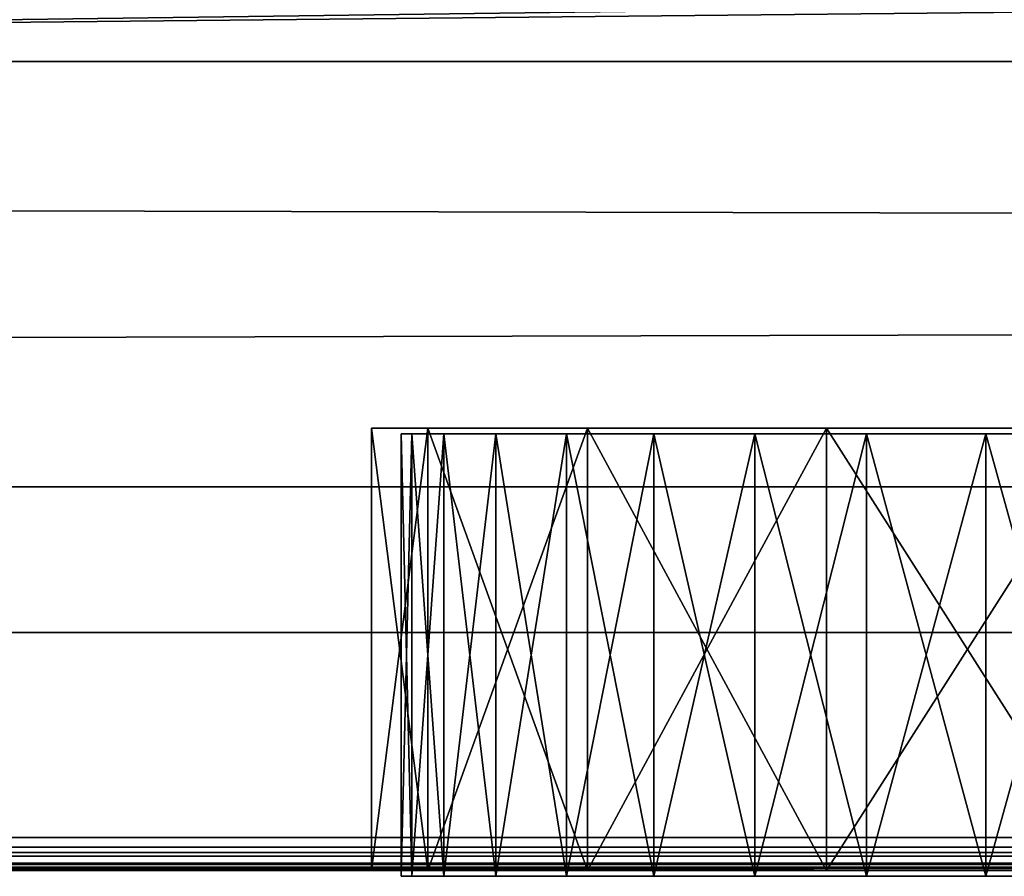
# Model space of a CAD drawing. Extents: x -219 to 381, y -9 to 31.
# Tile 11 of 256: x -7.73 to -4.39, y -8.78 to -5.87. Entities that reach past the tile are written whole.
import ezdxf

# ---------------------------------------------------------------- set-up
doc = ezdxf.new("R2010")
doc.units = 0
doc.header["$LTSCALE"] = 25.4
doc.layers.get('0').update_dxf_attribs({"color": 13, "linetype": 'CONTINUOUS'})

# ---------------------------------------------------------------- blocks, each defined once
blk = doc.blocks.new('IMPULSE-LED-S-8115_STL_1')
at = {"color": 7}
for p, q in [((376.9662, -6.0129, 185.6611), (-216.0338, -6.0129, 185.6611)), ((-216.0338, -6.0129, 180.9734), (376.9662, -6.0129, 180.9734)), ((376.9662, -6.0129, 185.6611), (-216.0338, -6.0129, 185.6611)), ((-216.0338, -6.0129, 180.9734), (376.9662, -6.0129, 180.9734)), ((-216.0338, -7.456, 185.6611), (376.9662, -7.456, 185.6611)), ((-216.0338, -7.456, 180.9734), (376.9662, -7.456, 180.9734)), ((-216.0338, -7.456, 185.6611), (376.9662, -7.456, 185.6611)), ((-216.0338, -7.456, 180.9734), (376.9662, -7.456, 180.9734))]:
    blk.add_line(p, q, dxfattribs=at)
at = {"color": 250}
for p, q in [((-6.5338, -7.2566, 199.2773), (-6.5338, -8.7566, 199.2773)), ((-6.3435, -7.2566, 198.3206), (-6.5338, -7.2566, 199.2773)), ((-6.5338, -7.2566, 199.2773), (-6.5338, -7.2566, 209.2773)), ((-6.5338, -7.2566, 209.2773), (-6.5338, -8.7566, 209.2773)), ((-6.5338, -7.2566, 199.2773), (-6.5338, -8.7566, 199.2773)), ((-6.5338, -7.2566, 209.2773), (-6.5338, -8.7566, 209.2773)), ((-6.5338, -7.2566, 209.2773), (-6.3435, -7.2566, 210.234)), ((-6.5338, -7.2566, 209.2773), (-6.3435, -7.2566, 210.234)), ((-6.5338, -7.2566, 199.2773), (-6.5338, -7.2566, 209.2773)), ((-6.3435, -7.2566, 198.3206), (-6.5338, -7.2566, 199.2773)), ((-6.3435, -8.7566, 198.3206), (-6.3435, -7.2566, 198.3206)), ((-6.3435, -8.7566, 198.3206), (-6.3435, -7.2566, 198.3206)), ((-5.8015, -7.2566, 197.5095), (-6.3435, -7.2566, 198.3206)), ((-6.3435, -8.7566, 210.234), (-6.3435, -7.2566, 210.234)), ((-6.3435, -7.2566, 210.234), (-5.8015, -7.2566, 211.045)), ((-6.3435, -8.7566, 210.234), (-6.3435, -7.2566, 210.234)), ((-6.3435, -7.2566, 210.234), (-5.8015, -7.2566, 211.045)), ((-5.8015, -7.2566, 197.5095), (-6.3435, -7.2566, 198.3206)), ((-5.8015, -8.7566, 197.5095), (-5.8015, -7.2566, 197.5095)), ((-5.8015, -8.7566, 197.5095), (-5.8015, -7.2566, 197.5095)), ((-4.9905, -7.2566, 196.9676), (-5.8015, -7.2566, 197.5095)), ((-5.8015, -8.7566, 211.045), (-5.8015, -7.2566, 211.045)), ((-5.8015, -7.2566, 211.045), (-4.9905, -7.2566, 211.587)), ((-5.8015, -8.7566, 211.045), (-5.8015, -7.2566, 211.045)), ((-5.8015, -7.2566, 211.045), (-4.9905, -7.2566, 211.587)), ((-4.9905, -7.2566, 196.9676), (-5.8015, -7.2566, 197.5095)), ((-4.9905, -8.7566, 196.9676), (-4.9905, -7.2566, 196.9676)), ((-4.9905, -8.7566, 196.9676), (-4.9905, -7.2566, 196.9676)), ((-4.0338, -7.2566, 196.7773), (-4.9905, -7.2566, 196.9676)), ((-4.9905, -8.7566, 211.587), (-4.9905, -7.2566, 211.587)), ((-4.9905, -7.2566, 211.587), (-4.0338, -7.2566, 211.7773)), ((-4.9905, -8.7566, 211.587), (-4.9905, -7.2566, 211.587)), ((-4.9905, -7.2566, 211.587), (-4.0338, -7.2566, 211.7773)), ((-4.0338, -7.2566, 196.7773), (-4.9905, -7.2566, 196.9676)), ((-217.0338, -7.9501, 180.3381), (378.9662, -7.9501, 180.3381)), ((-217.0338, -7.9501, 186.2964), (378.9662, -7.9501, 186.2964)), ((-217.0338, -7.9501, 180.3381), (378.9662, -7.9501, 180.3381)), ((-217.0338, -7.9501, 186.2964), (378.9662, -7.9501, 186.2964)), ((378.9662, -8.6456, 179.2573), (-217.0338, -8.6456, 179.2573)), ((378.9662, -8.6456, 179.2573), (-217.0338, -8.6456, 179.2573)), ((-217.0338, -8.6956, 179.2707), (378.9662, -8.6956, 179.2707)), ((-217.0338, -8.6956, 179.2707), (378.9662, -8.6956, 179.2707)), ((-217.0338, -8.7322, 179.3073), (378.9662, -8.7322, 179.3073)), ((-217.0338, -8.7322, 179.3073), (378.9662, -8.7322, 179.3073)), ((-217.0338, -8.7456, 179.3573), (378.9662, -8.7456, 179.3573)), ((-217.0338, -8.7456, 179.3573), (378.9662, -8.7456, 179.3573)), ((-6.3435, -8.7566, 198.3206), (-14.0338, -8.7456, 187.3773)), ((15.9662, -8.7456, 187.3773), (-14.0338, -8.7456, 187.3773)), ((-6.3435, -8.7566, 198.3206), (-14.0338, -8.7456, 187.3773)), ((15.9662, -8.7456, 187.3773), (-14.0338, -8.7456, 187.3773)), ((-14.0338, -8.7566, 0.2773), (15.9662, -8.7566, 0.2773)), ((15.9662, -8.7566, 179.1773), (-14.0338, -8.7566, 179.1773)), ((15.9662, -8.7566, 220.2773), (-14.0338, -8.7566, 220.2773)), ((-14.0338, -8.7566, 0.2773), (15.9662, -8.7566, 0.2773)), ((15.9662, -8.7566, 220.2773), (-14.0338, -8.7566, 220.2773)), ((15.9662, -8.7566, 179.1773), (-14.0338, -8.7566, 179.1773)), ((-6.5338, -8.7566, 199.2773), (-6.5338, -8.7566, 209.2773)), ((-6.5338, -8.7566, 209.2773), (-6.3435, -8.7566, 210.234)), ((-6.3435, -8.7566, 198.3206), (-6.5338, -8.7566, 199.2773)), ((-6.3435, -8.7566, 198.3206), (-6.5338, -8.7566, 199.2773)), ((-6.5338, -8.7566, 199.2773), (-6.5338, -8.7566, 209.2773)), ((-6.5338, -8.7566, 209.2773), (-6.3435, -8.7566, 210.234)), ((-5.8015, -8.7566, 197.5095), (-6.3435, -8.7566, 198.3206)), ((-6.3435, -8.7566, 210.234), (-5.8015, -8.7566, 211.045)), ((-5.8015, -8.7566, 197.5095), (-6.3435, -8.7566, 198.3206)), ((-6.3435, -8.7566, 210.234), (-5.8015, -8.7566, 211.045)), ((-4.9905, -8.7566, 196.9676), (-5.8015, -8.7566, 197.5095)), ((-5.8015, -8.7566, 211.045), (-4.9905, -8.7566, 211.587)), ((-4.9905, -8.7566, 196.9676), (-5.8015, -8.7566, 197.5095)), ((-5.8015, -8.7566, 211.045), (-4.9905, -8.7566, 211.587)), ((-4.0338, -8.7566, 196.7773), (-4.9905, -8.7566, 196.9676)), ((-4.9905, -8.7566, 211.587), (-4.0338, -8.7566, 211.7773)), ((-4.0338, -8.7566, 196.7773), (-4.9905, -8.7566, 196.9676)), ((-4.9905, -8.7566, 211.587), (-4.0338, -8.7566, 211.7773))]:
    blk.add_line(p, q, dxfattribs=at)
at = {"color": 253}
for p, q in [((-6.3973, -7.2766, 209.694), (-6.4338, -7.2766, 209.2773)), ((-6.4338, -7.2766, 209.2773), (-6.4338, -8.7766, 209.2773)), ((-6.4338, -7.2766, 209.2773), (-6.4338, -8.7766, 209.2773)), ((-6.4338, -7.2766, 209.2773), (-6.4338, -7.2766, 199.2773)), ((-6.4338, -7.2766, 199.2773), (-6.4338, -8.7766, 199.2773)), ((-6.4338, -7.2766, 199.2773), (-6.3973, -7.2766, 198.8605)), ((-6.4338, -7.2766, 199.2773), (-6.4338, -8.7766, 199.2773)), ((-6.4338, -7.2766, 199.2773), (-6.3973, -7.2766, 198.8605)), ((-6.4338, -7.2766, 209.2773), (-6.4338, -7.2766, 199.2773)), ((-6.3973, -7.2766, 209.694), (-6.4338, -7.2766, 209.2773)), ((-6.289, -7.2766, 210.0981), (-6.3973, -7.2766, 209.694)), ((-6.3973, -7.2766, 209.694), (-6.3973, -8.7766, 209.694)), ((-6.3973, -7.2766, 209.694), (-6.3973, -8.7766, 209.694)), ((-6.3973, -7.2766, 198.8605), (-6.3973, -8.7766, 198.8605)), ((-6.3973, -7.2766, 198.8605), (-6.289, -7.2766, 198.4564)), ((-6.3973, -7.2766, 198.8605), (-6.3973, -8.7766, 198.8605)), ((-6.3973, -7.2766, 198.8605), (-6.289, -7.2766, 198.4564)), ((-6.289, -7.2766, 210.0981), (-6.3973, -7.2766, 209.694)), ((-6.1122, -7.2766, 210.4773), (-6.289, -7.2766, 210.0981)), ((-6.289, -7.2766, 210.0981), (-6.289, -8.7766, 210.0981)), ((-6.289, -7.2766, 210.0981), (-6.289, -8.7766, 210.0981)), ((-6.289, -7.2766, 198.4564), (-6.289, -8.7766, 198.4564)), ((-6.289, -7.2766, 198.4564), (-6.1122, -7.2766, 198.0773)), ((-6.289, -7.2766, 198.4564), (-6.289, -8.7766, 198.4564)), ((-6.1122, -7.2766, 210.4773), (-6.289, -7.2766, 210.0981)), ((-6.289, -7.2766, 198.4564), (-6.1122, -7.2766, 198.0773)), ((-5.8723, -7.2766, 210.82), (-6.1122, -7.2766, 210.4773)), ((-6.1122, -7.2766, 210.4773), (-6.1122, -8.7766, 210.4773)), ((-6.1122, -7.2766, 210.4773), (-6.1122, -8.7766, 210.4773)), ((-6.1122, -7.2766, 198.0773), (-6.1122, -8.7766, 198.0773)), ((-6.1122, -7.2766, 198.0773), (-5.8723, -7.2766, 197.7346)), ((-6.1122, -7.2766, 198.0773), (-6.1122, -8.7766, 198.0773)), ((-5.8723, -7.2766, 210.82), (-6.1122, -7.2766, 210.4773)), ((-6.1122, -7.2766, 198.0773), (-5.8723, -7.2766, 197.7346)), ((-5.5765, -7.2766, 211.1158), (-5.8723, -7.2766, 210.82)), ((-5.8723, -7.2766, 210.82), (-5.8723, -8.7766, 210.82)), ((-5.8723, -7.2766, 210.82), (-5.8723, -8.7766, 210.82)), ((-5.8723, -7.2766, 197.7346), (-5.8723, -8.7766, 197.7346)), ((-5.8723, -7.2766, 197.7346), (-5.5765, -7.2766, 197.4388)), ((-5.8723, -7.2766, 197.7346), (-5.8723, -8.7766, 197.7346)), ((-5.5765, -7.2766, 211.1158), (-5.8723, -7.2766, 210.82)), ((-5.8723, -7.2766, 197.7346), (-5.5765, -7.2766, 197.4388)), ((-5.2338, -7.2766, 211.3557), (-5.5765, -7.2766, 211.1158)), ((-5.5765, -7.2766, 211.1158), (-5.5765, -8.7766, 211.1158)), ((-5.5765, -7.2766, 211.1158), (-5.5765, -8.7766, 211.1158)), ((-5.5765, -7.2766, 197.4388), (-5.5765, -8.7766, 197.4388)), ((-5.5765, -7.2766, 197.4388), (-5.2338, -7.2766, 197.1988)), ((-5.5765, -7.2766, 197.4388), (-5.5765, -8.7766, 197.4388)), ((-5.2338, -7.2766, 211.3557), (-5.5765, -7.2766, 211.1158)), ((-5.5765, -7.2766, 197.4388), (-5.2338, -7.2766, 197.1988)), ((-4.8546, -7.2766, 211.5325), (-5.2338, -7.2766, 211.3557)), ((-5.2338, -7.2766, 211.3557), (-5.2338, -8.7766, 211.3557)), ((-5.2338, -7.2766, 211.3557), (-5.2338, -8.7766, 211.3557)), ((-5.2338, -7.2766, 197.1988), (-5.2338, -8.7766, 197.1988)), ((-5.2338, -7.2766, 197.1988), (-4.8546, -7.2766, 197.022)), ((-5.2338, -7.2766, 197.1988), (-5.2338, -8.7766, 197.1988)), ((-4.8546, -7.2766, 211.5325), (-5.2338, -7.2766, 211.3557)), ((-5.2338, -7.2766, 197.1988), (-4.8546, -7.2766, 197.022)), ((-4.4505, -7.2766, 211.6408), (-4.8546, -7.2766, 211.5325)), ((-4.8546, -7.2766, 211.5325), (-4.8546, -8.7766, 211.5325)), ((-4.8546, -7.2766, 211.5325), (-4.8546, -8.7766, 211.5325)), ((-4.8546, -7.2766, 197.022), (-4.8546, -8.7766, 197.022)), ((-4.8546, -7.2766, 197.022), (-4.4505, -7.2766, 196.9137)), ((-4.8546, -7.2766, 197.022), (-4.8546, -8.7766, 197.022)), ((-4.4505, -7.2766, 211.6408), (-4.8546, -7.2766, 211.5325)), ((-4.8546, -7.2766, 197.022), (-4.4505, -7.2766, 196.9137)), ((-4.0338, -7.2766, 211.6773), (-4.4505, -7.2766, 211.6408)), ((-4.4505, -7.2766, 211.6408), (-4.4505, -8.7766, 211.6408)), ((-4.4505, -7.2766, 211.6408), (-4.4505, -8.7766, 211.6408)), ((-4.4505, -7.2766, 196.9137), (-4.4505, -8.7766, 196.9137)), ((-4.4505, -7.2766, 196.9137), (-4.0338, -7.2766, 196.8773)), ((-4.4505, -7.2766, 196.9137), (-4.4505, -8.7766, 196.9137)), ((-4.0338, -7.2766, 211.6773), (-4.4505, -7.2766, 211.6408)), ((-4.4505, -7.2766, 196.9137), (-4.0338, -7.2766, 196.8773)), ((-6.4338, -8.7766, 209.2773), (-6.3973, -8.7766, 209.694)), ((-6.4338, -8.7766, 199.2773), (-6.4338, -8.7766, 209.2773)), ((-6.3973, -8.7766, 198.8605), (-6.4338, -8.7766, 199.2773)), ((-6.4338, -8.7766, 209.2773), (-6.3973, -8.7766, 209.694)), ((-6.4338, -8.7766, 199.2773), (-6.4338, -8.7766, 209.2773)), ((-6.3973, -8.7766, 198.8605), (-6.4338, -8.7766, 199.2773)), ((-6.3973, -8.7766, 209.694), (-6.289, -8.7766, 210.0981)), ((-6.289, -8.7766, 198.4564), (-6.3973, -8.7766, 198.8605)), ((-6.3973, -8.7766, 209.694), (-6.289, -8.7766, 210.0981)), ((-6.289, -8.7766, 198.4564), (-6.3973, -8.7766, 198.8605)), ((-6.289, -8.7766, 210.0981), (-6.1122, -8.7766, 210.4773)), ((-6.1122, -8.7766, 198.0773), (-6.289, -8.7766, 198.4564)), ((-6.289, -8.7766, 210.0981), (-6.1122, -8.7766, 210.4773)), ((-6.1122, -8.7766, 198.0773), (-6.289, -8.7766, 198.4564)), ((-6.1122, -8.7766, 210.4773), (-5.8723, -8.7766, 210.82)), ((-5.8723, -8.7766, 197.7346), (-6.1122, -8.7766, 198.0773)), ((-6.1122, -8.7766, 210.4773), (-5.8723, -8.7766, 210.82)), ((-5.8723, -8.7766, 197.7346), (-6.1122, -8.7766, 198.0773)), ((-5.8723, -8.7766, 210.82), (-5.5765, -8.7766, 211.1158)), ((-5.5765, -8.7766, 197.4388), (-5.8723, -8.7766, 197.7346)), ((-5.8723, -8.7766, 210.82), (-5.5765, -8.7766, 211.1158)), ((-5.5765, -8.7766, 197.4388), (-5.8723, -8.7766, 197.7346)), ((-5.5765, -8.7766, 211.1158), (-5.2338, -8.7766, 211.3557)), ((-5.2338, -8.7766, 197.1988), (-5.5765, -8.7766, 197.4388)), ((-5.5765, -8.7766, 211.1158), (-5.2338, -8.7766, 211.3557)), ((-5.2338, -8.7766, 197.1988), (-5.5765, -8.7766, 197.4388)), ((-5.2338, -8.7766, 211.3557), (-4.8546, -8.7766, 211.5325)), ((-4.8546, -8.7766, 197.022), (-5.2338, -8.7766, 197.1988)), ((-4.8546, -8.7766, 197.022), (-5.2338, -8.7766, 197.1988)), ((-5.2338, -8.7766, 211.3557), (-4.8546, -8.7766, 211.5325)), ((-4.8546, -8.7766, 211.5325), (-4.4505, -8.7766, 211.6408)), ((-4.4505, -8.7766, 196.9137), (-4.8546, -8.7766, 197.022)), ((-4.4505, -8.7766, 196.9137), (-4.8546, -8.7766, 197.022)), ((-4.8546, -8.7766, 211.5325), (-4.4505, -8.7766, 211.6408)), ((-4.4505, -8.7766, 211.6408), (-4.0338, -8.7766, 211.6773)), ((-4.0338, -8.7766, 196.8773), (-4.4505, -8.7766, 196.9137)), ((-4.0338, -8.7766, 196.8773), (-4.4505, -8.7766, 196.9137)), ((-4.4505, -8.7766, 211.6408), (-4.0338, -8.7766, 211.6773))]:
    blk.add_line(p, q, dxfattribs=at)
at = {"color": 250}
mesh = blk.add_polyface(dxfattribs=at)
corners = [(-14.0338, 31.2434, 0.2773), (-0.5493, 20.1184, 0.2773), (-14.0338, -8.7566, 0.2773), (0.0912, 20.7589, 0.2773), (15.9662, 31.2434, 0.2773), (-0.7838, 19.2434, 0.2773), (0.9662, 20.9934, 0.2773), (1.8412, 20.7589, 0.2773), (2.4818, 20.1184, 0.2773), (2.7162, 19.2434, 0.2773), (-0.5493, 18.3684, 0.2773), (15.9662, -8.7566, 0.2773), (0.0912, 17.7278, 0.2773), (0.9662, 17.4934, 0.2773), (1.8412, 17.7278, 0.2773), (2.4818, 18.3684, 0.2773)]
mesh.append_faces([[corners[k] for k in face] for face in [(0, 1, 2), (1, 0, 3), (3, 4, 6), (6, 4, 7), (7, 4, 8), (8, 4, 9), (2, 10, 11), (10, 2, 5), (11, 9, 4)]], dxfattribs={"vtx0": -1, "vtx1": -1, "color": 250})
mesh.append_faces([[corners[k] for k in face] for face in [(3, 0, 4), (2, 1, 5), (11, 10, 12), (11, 12, 13), (11, 13, 14), (11, 14, 15), (11, 15, 9)]], dxfattribs={"vtx0": -1, "vtx2": -1, "color": 250})
mesh = blk.add_polyface(dxfattribs=at)
corners = [(15.9662, -8.7566, 220.2773), (-14.0338, 31.2434, 220.2773), (-14.0338, -8.7566, 220.2773), (-0.5493, 18.3684, 220.2773), (-0.7838, 19.2434, 220.2773), (0.0912, 17.7278, 220.2773), (0.9662, 17.4934, 220.2773), (1.8412, 17.7278, 220.2773), (2.4818, 18.3684, 220.2773), (2.7162, 19.2434, 220.2773), (0.0912, 20.7589, 220.2773), (15.9662, 31.2434, 220.2773), (-0.5493, 20.1184, 220.2773), (0.9662, 20.9934, 220.2773), (1.8412, 20.7589, 220.2773), (2.4818, 20.1184, 220.2773)]
mesh.append_faces([[corners[k] for k in face] for face in [(0, 1, 2)]], dxfattribs={"vtx0": -1, "color": 250})
mesh.append_faces([[corners[k] for k in face] for face in [(3, 0, 5), (5, 0, 6), (6, 0, 7), (7, 0, 8), (8, 0, 9), (1, 10, 11), (10, 1, 12), (12, 1, 4), (11, 9, 0)]], dxfattribs={"vtx0": -1, "vtx1": -1, "color": 250})
mesh.append_faces([[corners[k] for k in face] for face in [(1, 0, 3)]], dxfattribs={"vtx0": -1, "vtx1": -1, "vtx2": -1, "color": 250})
mesh.append_faces([[corners[k] for k in face] for face in [(1, 3, 4), (11, 10, 13), (11, 13, 14), (11, 14, 15), (11, 15, 9)]], dxfattribs={"vtx0": -1, "vtx2": -1, "color": 250})
mesh = blk.add_polyface(dxfattribs=at)
corners = [(15.9662, -8.7566, 179.1773), (-14.0338, -0.5566, 179.1773), (-14.0338, -8.7566, 179.1773), (15.9662, -0.5566, 179.1773)]
mesh.append_faces([[corners[k] for k in face] for face in [(0, 1, 2), (1, 0, 3)]], dxfattribs={"vtx0": -1, "color": 250})
mesh = blk.add_polyface(dxfattribs=at)
corners = [(378.9662, -0.7456, 179.2573), (-217.0338, -8.6456, 179.2573), (-217.0338, -0.7456, 179.2573), (378.9662, -8.6456, 179.2573)]
mesh.append_faces([[corners[k] for k in face] for face in [(0, 1, 2), (1, 0, 3)]], dxfattribs={"vtx0": -1, "color": 250})
mesh = blk.add_polyface(dxfattribs=at)
corners = [(378.9662, -7.9501, 180.3381), (-217.0338, -2.0565, 180.3381), (-217.0338, -7.9501, 180.3381), (378.9662, -2.0565, 180.3381)]
mesh.append_faces([[corners[k] for k in face] for face in [(0, 1, 2), (1, 0, 3)]], dxfattribs={"vtx0": -1, "color": 250})
mesh = blk.add_polyface(dxfattribs=at)
corners = [(378.9662, -2.0565, 186.2964), (-217.0338, -7.9501, 186.2964), (-217.0338, -2.0565, 186.2964), (378.9662, -7.9501, 186.2964)]
mesh.append_faces([[corners[k] for k in face] for face in [(0, 1, 2), (1, 0, 3)]], dxfattribs={"vtx0": -1, "color": 250})
at = {"color": 7}
mesh = blk.add_polyface(dxfattribs=at)
corners = [(376.9662, -7.456, 185.6611), (-216.0338, -6.0129, 185.6611), (-216.0338, -7.456, 185.6611), (376.9662, -6.0129, 185.6611)]
mesh.append_faces([[corners[k] for k in face] for face in [(0, 1, 2), (1, 0, 3)]], dxfattribs={"vtx0": -1, "color": 7})
mesh = blk.add_polyface(dxfattribs=at)
corners = [(376.9662, -6.0129, 180.9734), (-216.0338, -7.456, 180.9734), (-216.0338, -6.0129, 180.9734), (376.9662, -7.456, 180.9734)]
mesh.append_faces([[corners[k] for k in face] for face in [(0, 1, 2), (1, 0, 3)]], dxfattribs={"vtx0": -1, "color": 7})
mesh = blk.add_polyface(dxfattribs=at)
corners = [(-216.0338, -6.0129, 185.6611), (376.9662, -6.0129, 180.9734), (-216.0338, -6.0129, 180.9734), (376.9662, -6.0129, 185.6611)]
mesh.append_faces([[corners[k] for k in face] for face in [(0, 1, 2), (1, 0, 3)]], dxfattribs={"vtx0": -1, "color": 7})
at = {"color": 250}
mesh = blk.add_polyface(dxfattribs=at)
corners = [(-6.3435, -7.2566, 198.3206), (-6.5338, -8.7566, 199.2773), (-6.3435, -8.7566, 198.3206), (-6.5338, -7.2566, 199.2773)]
mesh.append_faces([[corners[k] for k in face] for face in [(0, 1, 2), (1, 0, 3)]], dxfattribs={"vtx0": -1, "color": 250})
mesh = blk.add_polyface(dxfattribs=at)
corners = [(-6.5338, -7.2566, 199.2773), (-6.5338, -8.7566, 209.2773), (-6.5338, -8.7566, 199.2773), (-6.5338, -7.2566, 209.2773)]
mesh.append_faces([[corners[k] for k in face] for face in [(0, 1, 2), (1, 0, 3)]], dxfattribs={"vtx0": -1, "color": 250})
mesh = blk.add_polyface(dxfattribs=at)
corners = [(-6.5338, -7.2566, 209.2773), (-6.3435, -8.7566, 210.234), (-6.5338, -8.7566, 209.2773), (-6.3435, -7.2566, 210.234)]
mesh.append_faces([[corners[k] for k in face] for face in [(0, 1, 2), (1, 0, 3)]], dxfattribs={"vtx0": -1, "color": 250})
mesh = blk.add_polyface(dxfattribs=at)
corners = [(6.9229, -7.2566, 196.9676), (-4.0338, -7.2566, 196.7773), (5.9662, -7.2566, 196.7773), (-4.9905, -7.2566, 196.9676), (7.734, -7.2566, 197.5095), (-5.8015, -7.2566, 197.5095), (8.2759, -7.2566, 198.3206), (-6.3435, -7.2566, 198.3206), (8.4662, -7.2566, 199.2773), (-6.5338, -7.2566, 199.2773), (8.4662, -7.2566, 209.2773), (-6.5338, -7.2566, 209.2773), (8.2759, -7.2566, 210.234), (-6.3435, -7.2566, 210.234), (7.734, -7.2566, 211.045), (-5.8015, -7.2566, 211.045), (6.9229, -7.2566, 211.587), (-4.9905, -7.2566, 211.587), (5.9662, -7.2566, 211.7773), (-4.0338, -7.2566, 211.7773)]
mesh.append_faces([[corners[k] for k in face] for face in [(0, 1, 2), (17, 18, 19)]], dxfattribs={"vtx0": -1, "color": 250})
mesh.append_faces([[corners[k] for k in face] for face in [(1, 0, 3), (3, 4, 5), (5, 6, 7), (7, 8, 9), (9, 10, 11), (11, 12, 13), (13, 14, 15), (15, 16, 17)]], dxfattribs={"vtx0": -1, "vtx1": -1, "color": 250})
mesh.append_faces([[corners[k] for k in face] for face in [(3, 0, 4), (5, 4, 6), (7, 6, 8), (9, 8, 10), (11, 10, 12), (13, 12, 14), (15, 14, 16), (17, 16, 18)]], dxfattribs={"vtx0": -1, "vtx2": -1, "color": 250})
at = {"color": 253}
mesh = blk.add_polyface(dxfattribs=at)
corners = [(-6.3973, -7.2766, 209.694), (-6.4338, -8.7766, 209.2773), (-6.3973, -8.7766, 209.694), (-6.4338, -7.2766, 209.2773)]
mesh.append_faces([[corners[k] for k in face] for face in [(0, 1, 2), (1, 0, 3)]], dxfattribs={"vtx0": -1, "color": 253})
mesh = blk.add_polyface(dxfattribs=at)
corners = [(-6.4338, -7.2766, 209.2773), (-6.4338, -8.7766, 199.2773), (-6.4338, -8.7766, 209.2773), (-6.4338, -7.2766, 199.2773)]
mesh.append_faces([[corners[k] for k in face] for face in [(0, 1, 2), (1, 0, 3)]], dxfattribs={"vtx0": -1, "color": 253})
mesh = blk.add_polyface(dxfattribs=at)
corners = [(-6.4338, -7.2766, 199.2773), (-6.3973, -8.7766, 198.8605), (-6.4338, -8.7766, 199.2773), (-6.3973, -7.2766, 198.8605)]
mesh.append_faces([[corners[k] for k in face] for face in [(0, 1, 2), (1, 0, 3)]], dxfattribs={"vtx0": -1, "color": 253})
mesh = blk.add_polyface(dxfattribs=at)
corners = [(-4.4505, -7.2766, 196.9137), (5.9662, -7.2766, 196.8773), (-4.0338, -7.2766, 196.8773), (6.383, -7.2766, 196.9137), (-4.8546, -7.2766, 197.022), (6.7871, -7.2766, 197.022), (-5.2338, -7.2766, 197.1988), (7.1662, -7.2766, 197.1988), (-5.5765, -7.2766, 197.4388), (7.5089, -7.2766, 197.4388), (-5.8723, -7.2766, 197.7346), (7.8047, -7.2766, 197.7346), (-6.1122, -7.2766, 198.0773), (8.0447, -7.2766, 198.0773), (-6.289, -7.2766, 198.4564), (8.2215, -7.2766, 198.4564), (-6.3973, -7.2766, 198.8605), (8.3298, -7.2766, 198.8605), (-6.4338, -7.2766, 199.2773), (8.3662, -7.2766, 199.2773), (-6.4338, -7.2766, 209.2773), (8.3662, -7.2766, 209.2773), (-6.3973, -7.2766, 209.694), (8.3298, -7.2766, 209.694), (-6.289, -7.2766, 210.0981), (8.2215, -7.2766, 210.0981), (-6.1122, -7.2766, 210.4773), (8.0447, -7.2766, 210.4773), (-5.8723, -7.2766, 210.82), (7.8047, -7.2766, 210.82), (-5.5765, -7.2766, 211.1158), (7.5089, -7.2766, 211.1158), (-5.2338, -7.2766, 211.3557), (7.1662, -7.2766, 211.3557), (-4.8546, -7.2766, 211.5325), (6.7871, -7.2766, 211.5325), (-4.4505, -7.2766, 211.6408), (6.383, -7.2766, 211.6408), (-4.0338, -7.2766, 211.6773), (5.9662, -7.2766, 211.6773)]
mesh.append_faces([[corners[k] for k in face] for face in [(0, 1, 2), (37, 38, 39)]], dxfattribs={"vtx0": -1, "color": 253})
mesh.append_faces([[corners[k] for k in face] for face in [(1, 0, 3), (3, 4, 5), (5, 6, 7), (7, 8, 9), (9, 10, 11), (11, 12, 13), (13, 14, 15), (15, 16, 17), (17, 18, 19), (19, 20, 21), (21, 22, 23), (23, 24, 25), (25, 26, 27), (27, 28, 29), (29, 30, 31), (31, 32, 33), (33, 34, 35), (35, 36, 37)]], dxfattribs={"vtx0": -1, "vtx1": -1, "color": 253})
mesh.append_faces([[corners[k] for k in face] for face in [(3, 0, 4), (5, 4, 6), (7, 6, 8), (9, 8, 10), (11, 10, 12), (13, 12, 14), (15, 14, 16), (17, 16, 18), (19, 18, 20), (21, 20, 22), (23, 22, 24), (25, 24, 26), (27, 26, 28), (29, 28, 30), (31, 30, 32), (33, 32, 34), (35, 34, 36), (37, 36, 38)]], dxfattribs={"vtx0": -1, "vtx2": -1, "color": 253})
mesh = blk.add_polyface(dxfattribs=at)
corners = [(-6.289, -7.2766, 210.0981), (-6.3973, -8.7766, 209.694), (-6.289, -8.7766, 210.0981), (-6.3973, -7.2766, 209.694)]
mesh.append_faces([[corners[k] for k in face] for face in [(0, 1, 2), (1, 0, 3)]], dxfattribs={"vtx0": -1, "color": 253})
mesh = blk.add_polyface(dxfattribs=at)
corners = [(-6.3973, -7.2766, 198.8605), (-6.289, -8.7766, 198.4564), (-6.3973, -8.7766, 198.8605), (-6.289, -7.2766, 198.4564)]
mesh.append_faces([[corners[k] for k in face] for face in [(0, 1, 2), (1, 0, 3)]], dxfattribs={"vtx0": -1, "color": 253})
at = {"color": 250}
mesh = blk.add_polyface(dxfattribs=at)
corners = [(-5.8015, -7.2566, 197.5095), (-6.3435, -8.7566, 198.3206), (-5.8015, -8.7566, 197.5095), (-6.3435, -7.2566, 198.3206)]
mesh.append_faces([[corners[k] for k in face] for face in [(0, 1, 2), (1, 0, 3)]], dxfattribs={"vtx0": -1, "color": 250})
mesh = blk.add_polyface(dxfattribs=at)
corners = [(-6.3435, -7.2566, 210.234), (-5.8015, -8.7566, 211.045), (-6.3435, -8.7566, 210.234), (-5.8015, -7.2566, 211.045)]
mesh.append_faces([[corners[k] for k in face] for face in [(0, 1, 2), (1, 0, 3)]], dxfattribs={"vtx0": -1, "color": 250})
at = {"color": 253}
mesh = blk.add_polyface(dxfattribs=at)
corners = [(-6.1122, -7.2766, 210.4773), (-6.289, -8.7766, 210.0981), (-6.1122, -8.7766, 210.4773), (-6.289, -7.2766, 210.0981)]
mesh.append_faces([[corners[k] for k in face] for face in [(0, 1, 2), (1, 0, 3)]], dxfattribs={"vtx0": -1, "color": 253})
mesh = blk.add_polyface(dxfattribs=at)
corners = [(-6.289, -7.2766, 198.4564), (-6.1122, -8.7766, 198.0773), (-6.289, -8.7766, 198.4564), (-6.1122, -7.2766, 198.0773)]
mesh.append_faces([[corners[k] for k in face] for face in [(0, 1, 2), (1, 0, 3)]], dxfattribs={"vtx0": -1, "color": 253})
mesh = blk.add_polyface(dxfattribs=at)
corners = [(-5.8723, -7.2766, 210.82), (-6.1122, -8.7766, 210.4773), (-5.8723, -8.7766, 210.82), (-6.1122, -7.2766, 210.4773)]
mesh.append_faces([[corners[k] for k in face] for face in [(0, 1, 2), (1, 0, 3)]], dxfattribs={"vtx0": -1, "color": 253})
mesh = blk.add_polyface(dxfattribs=at)
corners = [(-6.1122, -7.2766, 198.0773), (-5.8723, -8.7766, 197.7346), (-6.1122, -8.7766, 198.0773), (-5.8723, -7.2766, 197.7346)]
mesh.append_faces([[corners[k] for k in face] for face in [(0, 1, 2), (1, 0, 3)]], dxfattribs={"vtx0": -1, "color": 253})
mesh = blk.add_polyface(dxfattribs=at)
corners = [(-5.5765, -8.7766, 211.1158), (-5.8723, -7.2766, 210.82), (-5.8723, -8.7766, 210.82), (-5.5765, -7.2766, 211.1158)]
mesh.append_faces([[corners[k] for k in face] for face in [(0, 1, 2), (1, 0, 3)]], dxfattribs={"vtx0": -1, "color": 253})
mesh = blk.add_polyface(dxfattribs=at)
corners = [(-5.5765, -7.2766, 197.4388), (-5.8723, -8.7766, 197.7346), (-5.8723, -7.2766, 197.7346), (-5.5765, -8.7766, 197.4388)]
mesh.append_faces([[corners[k] for k in face] for face in [(0, 1, 2), (1, 0, 3)]], dxfattribs={"vtx0": -1, "color": 253})
at = {"color": 250}
mesh = blk.add_polyface(dxfattribs=at)
corners = [(-4.9905, -8.7566, 196.9676), (-5.8015, -7.2566, 197.5095), (-5.8015, -8.7566, 197.5095), (-4.9905, -7.2566, 196.9676)]
mesh.append_faces([[corners[k] for k in face] for face in [(0, 1, 2), (1, 0, 3)]], dxfattribs={"vtx0": -1, "color": 250})
mesh = blk.add_polyface(dxfattribs=at)
corners = [(-4.9905, -7.2566, 211.587), (-5.8015, -8.7566, 211.045), (-5.8015, -7.2566, 211.045), (-4.9905, -8.7566, 211.587)]
mesh.append_faces([[corners[k] for k in face] for face in [(0, 1, 2), (1, 0, 3)]], dxfattribs={"vtx0": -1, "color": 250})
at = {"color": 253}
mesh = blk.add_polyface(dxfattribs=at)
corners = [(-5.2338, -8.7766, 211.3557), (-5.5765, -7.2766, 211.1158), (-5.5765, -8.7766, 211.1158), (-5.2338, -7.2766, 211.3557)]
mesh.append_faces([[corners[k] for k in face] for face in [(0, 1, 2), (1, 0, 3)]], dxfattribs={"vtx0": -1, "color": 253})
mesh = blk.add_polyface(dxfattribs=at)
corners = [(-5.2338, -7.2766, 197.1988), (-5.5765, -8.7766, 197.4388), (-5.5765, -7.2766, 197.4388), (-5.2338, -8.7766, 197.1988)]
mesh.append_faces([[corners[k] for k in face] for face in [(0, 1, 2), (1, 0, 3)]], dxfattribs={"vtx0": -1, "color": 253})
mesh = blk.add_polyface(dxfattribs=at)
corners = [(-4.8546, -8.7766, 211.5325), (-5.2338, -7.2766, 211.3557), (-5.2338, -8.7766, 211.3557), (-4.8546, -7.2766, 211.5325)]
mesh.append_faces([[corners[k] for k in face] for face in [(0, 1, 2), (1, 0, 3)]], dxfattribs={"vtx0": -1, "color": 253})
mesh = blk.add_polyface(dxfattribs=at)
corners = [(-4.8546, -7.2766, 197.022), (-5.2338, -8.7766, 197.1988), (-5.2338, -7.2766, 197.1988), (-4.8546, -8.7766, 197.022)]
mesh.append_faces([[corners[k] for k in face] for face in [(0, 1, 2), (1, 0, 3)]], dxfattribs={"vtx0": -1, "color": 253})
at = {"color": 250}
mesh = blk.add_polyface(dxfattribs=at)
corners = [(-4.0338, -8.7566, 196.7773), (-4.9905, -7.2566, 196.9676), (-4.9905, -8.7566, 196.9676), (-4.0338, -7.2566, 196.7773)]
mesh.append_faces([[corners[k] for k in face] for face in [(0, 1, 2), (1, 0, 3)]], dxfattribs={"vtx0": -1, "color": 250})
mesh = blk.add_polyface(dxfattribs=at)
corners = [(-4.0338, -7.2566, 211.7773), (-4.9905, -8.7566, 211.587), (-4.9905, -7.2566, 211.587), (-4.0338, -8.7566, 211.7773)]
mesh.append_faces([[corners[k] for k in face] for face in [(0, 1, 2), (1, 0, 3)]], dxfattribs={"vtx0": -1, "color": 250})
at = {"color": 253}
mesh = blk.add_polyface(dxfattribs=at)
corners = [(-4.4505, -8.7766, 211.6408), (-4.8546, -7.2766, 211.5325), (-4.8546, -8.7766, 211.5325), (-4.4505, -7.2766, 211.6408)]
mesh.append_faces([[corners[k] for k in face] for face in [(0, 1, 2), (1, 0, 3)]], dxfattribs={"vtx0": -1, "color": 253})
mesh = blk.add_polyface(dxfattribs=at)
corners = [(-4.4505, -7.2766, 196.9137), (-4.8546, -8.7766, 197.022), (-4.8546, -7.2766, 197.022), (-4.4505, -8.7766, 196.9137)]
mesh.append_faces([[corners[k] for k in face] for face in [(0, 1, 2), (1, 0, 3)]], dxfattribs={"vtx0": -1, "color": 253})
mesh = blk.add_polyface(dxfattribs=at)
corners = [(-4.0338, -8.7766, 211.6773), (-4.4505, -7.2766, 211.6408), (-4.4505, -8.7766, 211.6408), (-4.0338, -7.2766, 211.6773)]
mesh.append_faces([[corners[k] for k in face] for face in [(0, 1, 2), (1, 0, 3)]], dxfattribs={"vtx0": -1, "color": 253})
mesh = blk.add_polyface(dxfattribs=at)
corners = [(-4.0338, -7.2766, 196.8773), (-4.4505, -8.7766, 196.9137), (-4.4505, -7.2766, 196.9137), (-4.0338, -8.7766, 196.8773)]
mesh.append_faces([[corners[k] for k in face] for face in [(0, 1, 2), (1, 0, 3)]], dxfattribs={"vtx0": -1, "color": 253})
at = {"color": 7}
mesh = blk.add_polyface(dxfattribs=at)
corners = [(376.9662, -7.456, 185.6611), (-216.0338, -7.456, 180.9734), (376.9662, -7.456, 180.9734), (-216.0338, -7.456, 185.6611)]
mesh.append_faces([[corners[k] for k in face] for face in [(0, 1, 2), (1, 0, 3)]], dxfattribs={"vtx0": -1, "color": 7})
at = {"color": 250}
mesh = blk.add_polyface(dxfattribs=at)
corners = [(-217.0338, -7.9501, 186.2964), (378.9662, -7.9501, 180.3381), (-217.0338, -7.9501, 180.3381), (378.9662, -7.9501, 186.2964)]
mesh.append_faces([[corners[k] for k in face] for face in [(0, 1, 2), (1, 0, 3)]], dxfattribs={"vtx0": -1, "color": 250})
mesh = blk.add_polyface(dxfattribs=at)
corners = [(378.9662, -8.6456, 179.2573), (-217.0338, -8.6956, 179.2707), (-217.0338, -8.6456, 179.2573), (378.9662, -8.6956, 179.2707)]
mesh.append_faces([[corners[k] for k in face] for face in [(0, 1, 2), (1, 0, 3)]], dxfattribs={"vtx0": -1, "color": 250})
mesh = blk.add_polyface(dxfattribs=at)
corners = [(378.9662, -8.7322, 179.3073), (-217.0338, -8.6956, 179.2707), (378.9662, -8.6956, 179.2707), (-217.0338, -8.7322, 179.3073)]
mesh.append_faces([[corners[k] for k in face] for face in [(0, 1, 2), (1, 0, 3)]], dxfattribs={"vtx0": -1, "color": 250})
mesh = blk.add_polyface(dxfattribs=at)
corners = [(378.9662, -8.7456, 179.3573), (-217.0338, -8.7322, 179.3073), (378.9662, -8.7322, 179.3073), (-217.0338, -8.7456, 179.3573)]
mesh.append_faces([[corners[k] for k in face] for face in [(0, 1, 2), (1, 0, 3)]], dxfattribs={"vtx0": -1, "color": 250})
mesh = blk.add_polyface(dxfattribs=at)
corners = [(15.9662, -8.7456, 187.3773), (-14.0338, -8.7456, 187.2773), (15.9662, -8.7456, 187.2773), (-14.0338, -8.7456, 187.3773), (378.9662, -8.7456, 187.2773), (-217.0338, -8.7456, 179.3573), (378.9662, -8.7456, 179.3573), (-217.0338, -8.7456, 187.2773)]
mesh.append_faces([[corners[k] for k in face] for face in [(1, 0, 3), (4, 5, 6)]], dxfattribs={"vtx0": -1, "color": 250})
mesh.append_faces([[corners[k] for k in face] for face in [(0, 1, 2), (5, 4, 7), (7, 2, 1)]], dxfattribs={"vtx0": -1, "vtx1": -1, "color": 250})
mesh.append_faces([[corners[k] for k in face] for face in [(7, 4, 2)]], dxfattribs={"vtx0": -1, "vtx2": -1, "color": 250})
mesh = blk.add_polyface(dxfattribs=at)
corners = [(15.9662, -8.7456, 187.3773), (6.9229, -8.7566, 196.9676), (-14.0338, -8.7456, 187.3773), (7.734, -8.7566, 197.5095), (8.2759, -8.7566, 198.3206), (8.4662, -8.7566, 199.2773), (5.9662, -8.7566, 196.7773), (-5.8015, -8.7566, 197.5095), (-6.3435, -8.7566, 198.3206), (-4.9905, -8.7566, 196.9676), (-4.0338, -8.7566, 196.7773)]
mesh.append_faces([[corners[k] for k in face] for face in [(4, 0, 5), (2, 7, 8)]], dxfattribs={"vtx0": -1, "color": 250})
mesh.append_faces([[corners[k] for k in face] for face in [(0, 1, 2), (1, 0, 3), (3, 0, 4), (7, 2, 9), (9, 2, 10), (10, 2, 6)]], dxfattribs={"vtx0": -1, "vtx1": -1, "color": 250})
mesh.append_faces([[corners[k] for k in face] for face in [(2, 1, 6)]], dxfattribs={"vtx0": -1, "vtx2": -1, "color": 250})
mesh = blk.add_polyface(dxfattribs=at)
corners = [(15.9662, -8.7566, 220.2773), (8.4662, -8.7566, 209.2773), (15.9662, -8.7456, 187.3773), (8.2759, -8.7566, 210.234), (7.734, -8.7566, 211.045), (6.9229, -8.7566, 211.587), (5.9662, -8.7566, 211.7773), (-4.0338, -8.7566, 211.7773), (-6.3435, -8.7566, 198.3206), (-14.0338, -8.7566, 220.2773), (-14.0338, -8.7456, 187.3773), (-6.5338, -8.7566, 199.2773), (-6.5338, -8.7566, 209.2773), (-6.3435, -8.7566, 210.234), (-5.8015, -8.7566, 211.045), (-4.9905, -8.7566, 211.587)]
mesh.append_faces([[corners[k] for k in face] for face in [(0, 1, 2), (8, 9, 10)]], dxfattribs={"vtx0": -1, "color": 250})
mesh.append_faces([[corners[k] for k in face] for face in [(1, 0, 3), (3, 0, 4), (4, 0, 5), (5, 0, 6), (6, 0, 7), (9, 7, 0)]], dxfattribs={"vtx0": -1, "vtx1": -1, "color": 250})
mesh.append_faces([[corners[k] for k in face] for face in [(9, 8, 11), (9, 11, 12), (9, 12, 13), (9, 13, 14), (9, 14, 15), (9, 15, 7)]], dxfattribs={"vtx0": -1, "vtx2": -1, "color": 250})
mesh = blk.add_polyface(dxfattribs=at)
corners = [(15.9662, -8.7566, 179.1773), (-14.0338, -8.7566, 0.2773), (15.9662, -8.7566, 0.2773), (-14.0338, -8.7566, 179.1773)]
mesh.append_faces([[corners[k] for k in face] for face in [(0, 1, 2), (1, 0, 3)]], dxfattribs={"vtx0": -1, "color": 250})
at = {"color": 253}
mesh = blk.add_polyface(dxfattribs=at)
corners = [(6.383, -8.7766, 196.9137), (-4.0338, -8.7766, 196.8773), (5.9662, -8.7766, 196.8773), (-4.4505, -8.7766, 196.9137), (6.7871, -8.7766, 197.022), (-4.8546, -8.7766, 197.022), (7.1662, -8.7766, 197.1988), (-5.2338, -8.7766, 197.1988), (7.5089, -8.7766, 197.4388), (-5.5765, -8.7766, 197.4388), (7.8047, -8.7766, 197.7346), (-5.8723, -8.7766, 197.7346), (8.0447, -8.7766, 198.0773), (-6.1122, -8.7766, 198.0773), (8.2215, -8.7766, 198.4564), (-6.289, -8.7766, 198.4564), (8.3298, -8.7766, 198.8605), (-6.3973, -8.7766, 198.8605), (1.1386, -8.7766, 198.9801), (8.3662, -8.7766, 199.2773), (1.765, -8.7766, 199.0378), (2.3802, -8.7766, 199.1694), (2.9755, -8.7766, 199.3729), (3.5424, -8.7766, 199.6455), (4.0731, -8.7766, 199.9834), (4.5599, -8.7766, 200.3817), (4.6619, -8.7766, 200.5136), (6.7282, -8.7766, 203.7859), (8.3662, -8.7766, 209.2773), (4.7149, -8.7766, 200.6717), (6.6198, -8.7766, 203.6237), (4.7129, -8.7766, 200.8385), (4.6562, -8.7766, 200.9953), (4.5511, -8.7766, 201.1247), (4.0977, -8.7766, 201.5234), (3.9429, -8.7766, 201.6162), (3.7653, -8.7766, 201.6479), (6.4576, -8.7766, 203.5153), (-1.8178, -8.7766, 201.8402), (6.2662, -8.7766, 203.4773), (-2.1383, -8.7766, 202.2643), (-2.3948, -8.7766, 202.7301), (-2.5818, -8.7766, 203.2277), (6.7662, -8.7766, 203.9773), (6.7662, -8.7766, 204.5773), (6.7282, -8.7766, 204.7686), (6.6198, -8.7766, 204.9308), (6.4576, -8.7766, 205.0392), (6.2662, -8.7766, 205.0773), (0.7662, -8.7766, 205.0773), (3.9429, -8.7766, 206.9384), (-2.5818, -8.7766, 205.3268), (3.7653, -8.7766, 206.9066), (-2.3948, -8.7766, 205.8245), (-2.1383, -8.7766, 206.2902), (-1.8178, -8.7766, 206.7143), (4.0977, -8.7766, 207.0311), (4.5511, -8.7766, 207.4298), (4.6562, -8.7766, 207.5593), (4.7129, -8.7766, 207.7161), (4.7149, -8.7766, 207.8828), (4.6619, -8.7766, 208.0409), (4.5599, -8.7766, 208.1728), (4.0731, -8.7766, 208.5712), (3.5424, -8.7766, 208.909), (2.9755, -8.7766, 209.1817), (2.3802, -8.7766, 209.3852), (8.3298, -8.7766, 209.694), (1.765, -8.7766, 209.5167), (1.1386, -8.7766, 209.5745), (0.5097, -8.7766, 198.997), (-6.4338, -8.7766, 199.2773), (-0.1127, -8.7766, 199.0882), (-0.7199, -8.7766, 199.2526), (-1.3034, -8.7766, 199.4878), (-1.8549, -8.7766, 199.7905), (-2.3666, -8.7766, 200.1563), (-2.8314, -8.7766, 200.5802), (-3.2427, -8.7766, 201.0563), (-3.5947, -8.7766, 201.5777), (-3.8825, -8.7766, 202.1371), (-4.1019, -8.7766, 202.7267), (-6.4338, -8.7766, 209.2773), (-4.2499, -8.7766, 203.3381), (-4.3244, -8.7766, 203.9627), (-4.3244, -8.7766, 204.5918), (-4.2499, -8.7766, 205.2165), (-4.1019, -8.7766, 205.8279), (-3.8825, -8.7766, 206.4174), (-3.5947, -8.7766, 206.9769), (-3.2427, -8.7766, 207.4983), (-2.8314, -8.7766, 207.9743), (-2.3666, -8.7766, 208.3982), (-1.8549, -8.7766, 208.7641), (-1.3034, -8.7766, 209.0667), (-0.7199, -8.7766, 209.3019), (-6.3973, -8.7766, 209.694), (-0.1127, -8.7766, 209.4663), (0.5097, -8.7766, 209.5576), (8.2215, -8.7766, 210.0981), (-6.289, -8.7766, 210.0981), (8.0447, -8.7766, 210.4773), (-6.1122, -8.7766, 210.4773), (7.8047, -8.7766, 210.82), (-5.8723, -8.7766, 210.82), (7.5089, -8.7766, 211.1158), (-5.5765, -8.7766, 211.1158), (7.1662, -8.7766, 211.3557), (-5.2338, -8.7766, 211.3557), (6.7871, -8.7766, 211.5325), (-4.8546, -8.7766, 211.5325), (6.383, -8.7766, 211.6408), (-4.4505, -8.7766, 211.6408), (5.9662, -8.7766, 211.6773), (-4.0338, -8.7766, 211.6773), (-1.4398, -8.7766, 207.0882), (3.588, -8.7766, 206.9399), (3.434, -8.7766, 207.0341), (3.0135, -8.7766, 207.3593), (-1.0121, -8.7766, 207.404), (2.5506, -8.7766, 207.6208), (-0.5436, -8.7766, 207.6552), (2.0551, -8.7766, 207.8134), (-0.0439, -8.7766, 207.8367), (1.5371, -8.7766, 207.933), (0.4766, -8.7766, 207.9447), (1.0073, -8.7766, 207.977), (1.5371, -8.7766, 200.6216), (0.4766, -8.7766, 200.6098), (1.0073, -8.7766, 200.5775), (-0.0439, -8.7766, 200.7178), (2.0551, -8.7766, 200.7411), (-0.5436, -8.7766, 200.8993), (2.5506, -8.7766, 200.9337), (-1.0121, -8.7766, 201.1506), (3.0135, -8.7766, 201.1953), (-1.4398, -8.7766, 201.4664), (3.434, -8.7766, 201.5205), (3.588, -8.7766, 201.6146), (0.7662, -8.7766, 203.4773), (-2.6956, -8.7766, 203.747), (0.5749, -8.7766, 203.5153), (0.4127, -8.7766, 203.6237), (0.3043, -8.7766, 203.7859), (-2.7338, -8.7766, 204.2773), (0.2662, -8.7766, 203.9773), (0.2662, -8.7766, 204.5773), (-2.6956, -8.7766, 204.8075), (0.3043, -8.7766, 204.7686), (0.4127, -8.7766, 204.9308), (0.5749, -8.7766, 205.0392)]
mesh.append_faces([[corners[k] for k in face] for face in [(0, 1, 2), (112, 113, 114), (125, 124, 126), (127, 128, 129)]], dxfattribs={"vtx0": -1, "color": 253})
mesh.append_faces([[corners[k] for k in face] for face in [(1, 0, 3), (3, 4, 5), (5, 6, 7), (7, 8, 9), (9, 10, 11), (11, 12, 13), (13, 14, 15), (15, 16, 17), (18, 19, 20), (20, 19, 21), (21, 19, 22), (22, 19, 23), (23, 19, 24), (24, 19, 25), (25, 19, 26), (26, 27, 29), (29, 30, 31), (31, 30, 32), (32, 30, 33), (33, 30, 34), (34, 30, 35), (35, 30, 36), (38, 39, 40), (40, 39, 41), (41, 39, 42), (27, 28, 43), (43, 28, 44), (44, 28, 45), (45, 28, 46), (46, 28, 47), (47, 28, 48), (48, 28, 49), (51, 52, 53), (53, 52, 54), (54, 52, 55), (50, 28, 56), (56, 28, 57), (57, 28, 58), (58, 28, 59), (59, 28, 60), (60, 28, 61), (61, 28, 62), (62, 28, 63), (63, 28, 64), (64, 28, 65), (65, 28, 66), (66, 67, 68), (68, 67, 69), (17, 70, 71), (70, 17, 18), (71, 81, 82), (82, 95, 96), (96, 99, 100), (100, 101, 102), (102, 103, 104), (104, 105, 106), (106, 107, 108), (108, 109, 110), (110, 111, 112), (115, 118, 119), (119, 120, 121), (121, 122, 123), (123, 124, 125), (128, 127, 130), (130, 131, 132), (132, 133, 134), (134, 135, 136), (136, 137, 38), (42, 139, 140), (139, 42, 39), (140, 143, 144), (144, 146, 147), (147, 149, 51)]], dxfattribs={"vtx0": -1, "vtx1": -1, "color": 253})
mesh.append_faces([[corners[k] for k in face] for face in [(17, 16, 18), (26, 19, 27), (36, 37, 38), (49, 28, 50), (49, 50, 51), (96, 69, 67)]], dxfattribs={"vtx0": -1, "vtx1": -1, "vtx2": -1, "color": 253})
mesh.append_faces([[corners[k] for k in face] for face in [(3, 0, 4), (5, 4, 6), (7, 6, 8), (9, 8, 10), (11, 10, 12), (13, 12, 14), (15, 14, 16), (18, 16, 19), (27, 19, 28), (29, 27, 30), (36, 30, 37), (38, 37, 39), (51, 50, 52), (66, 28, 67), (71, 70, 72), (71, 72, 73), (71, 73, 74), (71, 74, 75), (71, 75, 76), (71, 76, 77), (71, 77, 78), (71, 78, 79), (71, 79, 80), (71, 80, 81), (82, 81, 83), (82, 83, 84), (82, 84, 85), (82, 85, 86), (82, 86, 87), (82, 87, 88), (82, 88, 89), (82, 89, 90), (82, 90, 91), (82, 91, 92), (82, 92, 93), (82, 93, 94), (82, 94, 95), (96, 95, 97), (96, 97, 98), (96, 98, 69), (96, 67, 99), (100, 99, 101), (102, 101, 103), (104, 103, 105), (106, 105, 107), (108, 107, 109), (110, 109, 111), (112, 111, 113), (52, 115, 55), (115, 52, 116), (115, 116, 117), (115, 117, 118), (119, 118, 120), (121, 120, 122), (123, 122, 124), (130, 127, 131), (132, 131, 133), (134, 133, 135), (136, 135, 137), (38, 137, 138), (38, 138, 36), (140, 139, 141), (140, 141, 142), (140, 142, 143), (144, 143, 145), (144, 145, 146), (147, 146, 148), (147, 148, 149), (51, 149, 150), (51, 150, 49)]], dxfattribs={"vtx0": -1, "vtx2": -1, "color": 253})

msp = doc.modelspace()

# ---------------------------------------------------------------- block references
at = {"color": 0}
msp.add_blockref('IMPULSE-LED-S-8115_STL_1', (0, 0), dxfattribs=at)

doc.saveas('drawing.dxf')
